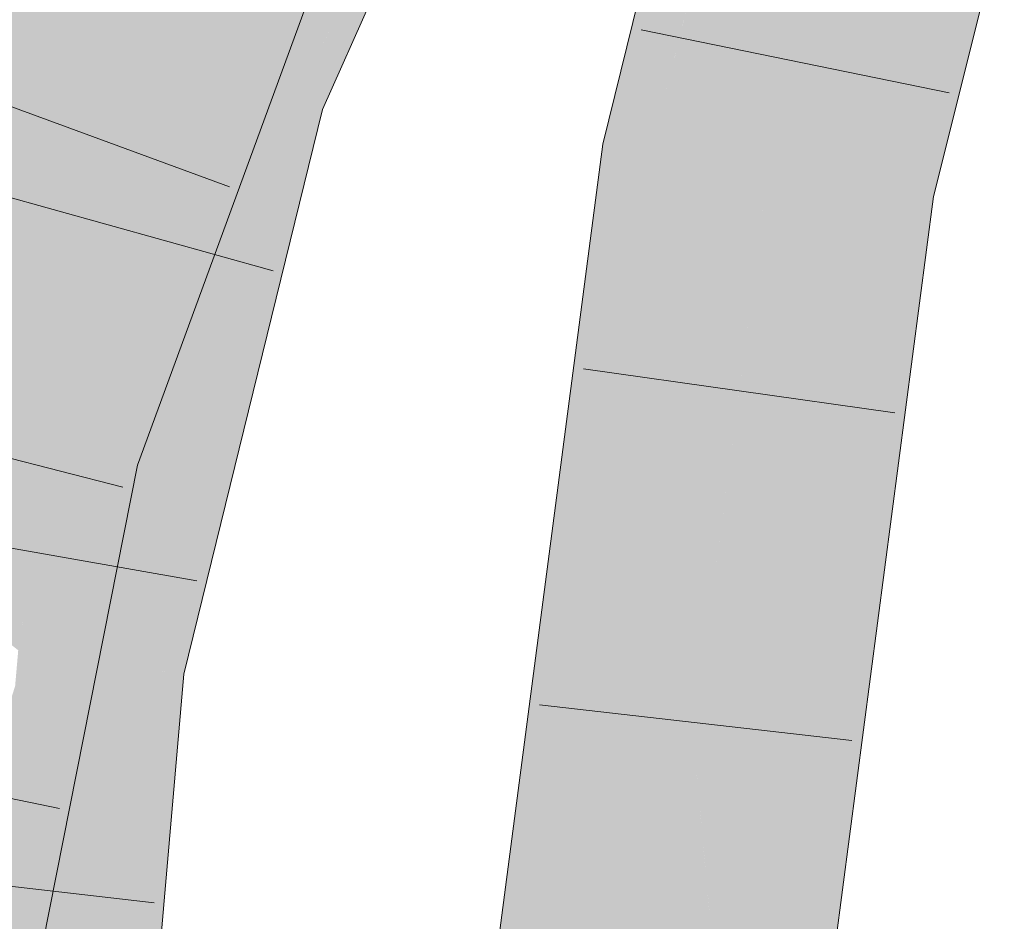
# Model space of a CAD drawing. Extents: x -620 to 3480, y 62 to 1102.
# Tile 196 of 256: x 167.104 to 167.84, y 816.895 to 817.569. Entities that reach past the tile are written whole.
import ezdxf

# ---------------------------------------------------------------- set-up
doc = ezdxf.new("R2010")
doc.units = 0
doc.layers.get('0').update_dxf_attribs({"lineweight": 13})
for name, color, linetype, lineweight, true_color in [('E_Leerrohr 25-A06G9STU8I', 7, 'Continuous', 9, 0xff8000), ('E_Leerrohr 25-Shading', 7, 'Continuous', 9, 0xff8000), ('E_Leerrohr 32-A06G9STW8I', 7, 'Continuous', 9, 0x00b300), ('E_Leerrohr 32-Shading', 7, 'Continuous', 9, 0x00b300)]:
    doc.layers.add(name, color=color, linetype=linetype, lineweight=lineweight, true_color=true_color)

# ---------------------------------------------------------------- blocks, each defined once
blk = doc.blocks.new('Shading-A06G9SG58I', base_point=(245.93555, 771.21826))
at = {"layer": 'E_Leerrohr 25-Shading', "color": 43, "true_color": 0xd7ab7f}
for points in [[(167.59961, 817.71777), (167.53975, 817.47552), (167.57915, 817.48285), (167.57591, 817.46979)], [(167.59961, 817.71777), (167.57915, 817.48285), (167.61894, 817.71216)], [(167.625, 817.71039), (167.58517, 817.51758), (167.60139, 817.57275), (167.57915, 817.48285)], [(167.61894, 817.71216), (167.58517, 817.51758), (167.625, 817.71039)], [(167.81302, 817.63104), (167.80452, 817.6582), (167.77908, 817.43768), (167.75053, 817.4422)], [(167.82547, 817.59125), (167.81302, 817.63104), (167.7867, 817.43652), (167.77908, 817.43768)], [(167.43796, 816.698), (167.47446, 816.69519), (167.53975, 817.47552), (167.57591, 817.46979)], [(167.6507, 816.68134), (167.6768, 816.85284), (167.75053, 817.4422)], [(167.75053, 817.4422), (167.6768, 816.85284), (167.74423, 817.29578)], [(167.7373, 817.13495), (167.76616, 817.43976), (167.74423, 817.29578)], [(167.7373, 817.13495), (167.76883, 817.32697), (167.76616, 817.43976), (167.77908, 817.43768)], [(167.76616, 817.43976), (167.75053, 817.4422), (167.74423, 817.29578)], [(167.7867, 817.43652), (167.77908, 817.43768), (167.76047, 817.23676)], [(167.73442, 817.06787), (167.76047, 817.23676), (167.7373, 817.13495), (167.76883, 817.32697)], [(167.6768, 816.85284), (167.7373, 817.13495), (167.74423, 817.29578)], [(167.76047, 817.23676), (167.73442, 817.06787), (167.7531, 817.18054)], [(167.73442, 817.06787), (167.73253, 817.02393), (167.7531, 817.18054)], [(167.6768, 816.85284), (167.6553, 816.68103), (167.7373, 817.13495), (167.69344, 816.86743)], [(167.69344, 816.86743), (167.73442, 817.06787), (167.7373, 817.13495)], [(167.71219, 816.93359), (167.73442, 817.06787), (167.68309, 816.80438), (167.69344, 816.86743)], [(167.73253, 817.02393), (167.73442, 817.06787), (167.71219, 816.93359)], [(167.73253, 817.02393), (167.68309, 816.80438), (167.68719, 816.67853), (167.66275, 816.68042)]]:
    blk.add_solid(points, dxfattribs=at)
at = {"layer": 'E_Leerrohr 25-Shading', "color": 31, "true_color": 0xfabd7f}
for points in [[(167.57591, 817.46979), (167.66322, 817.45599), (167.63478, 817.70752), (167.71965, 817.68286)], [(167.71965, 817.68286), (167.66322, 817.45599), (167.80452, 817.6582), (167.7292, 817.44556)], [(167.7292, 817.44556), (167.75053, 817.4422), (167.80452, 817.6582)], [(167.47446, 816.69519), (167.56258, 816.68823), (167.57591, 817.46979), (167.66322, 817.45599)], [(167.66013, 817.26416), (167.66322, 817.45599), (167.6265, 817.17584)], [(167.7292, 817.44556), (167.66322, 817.45599), (167.66013, 817.26416)], [(167.75044, 817.44226), (167.7292, 817.44556), (167.65756, 817.10547), (167.66013, 817.26416)], [(167.6507, 816.68134), (167.75053, 817.4422), (167.65756, 817.10547), (167.75044, 817.44226)], [(167.60753, 817.03119), (167.66013, 817.26416), (167.6265, 817.17584)], [(167.60753, 817.03119), (167.61665, 816.95728), (167.66013, 817.26416), (167.65756, 817.10547)], [(167.61665, 816.95728), (167.6507, 816.68134), (167.65756, 817.10547)], [(167.60753, 817.03119), (167.56258, 816.68823), (167.6395, 816.68225)], [(167.61665, 816.95728), (167.60753, 817.03119), (167.6149, 816.95087)], [(167.6395, 816.68225), (167.6507, 816.68134), (167.6149, 816.95087), (167.61665, 816.95728)]]:
    blk.add_solid(points, dxfattribs=at)
at = {"layer": 'E_Leerrohr 32-Shading', "color": 83, "true_color": 0x7fd57f}
for points in [[(167.45645, 817.87579), (167.29704, 817.73303), (167.27425, 817.52039), (167.21199, 817.54132)], [(167.45645, 817.87579), (167.27425, 817.52039), (167.35815, 817.65393)], [(167.29704, 817.73303), (167.28157, 817.74493), (167.21199, 817.54132)], [(167.27881, 817.73688), (167.12823, 817.56952), (167.1844, 817.5506)], [(167.21199, 817.54132), (167.27881, 817.73688), (167.1844, 817.5506)], [(167.13739, 817.70392), (166.98558, 817.28931), (167.16327, 817.69196), (167.06941, 817.26758)], [(167.06941, 817.26758), (167.07114, 817.26715), (167.16327, 817.69196), (167.21762, 817.66687)], [(167.07263, 817.26672), (167.21762, 817.66687), (167.07114, 817.26715)], [(167.07263, 817.26672), (167.14302, 817.38019), (167.21762, 817.66687), (167.22505, 817.64917)], [(167.27425, 817.52039), (167.29576, 817.51312), (167.35815, 817.65393)], [(167.22505, 817.64917), (167.19405, 817.54749), (167.23021, 817.6369)], [(167.25934, 817.56763), (167.29784, 817.6297), (167.23021, 817.6369), (167.23419, 817.64673)], [(167.19405, 817.54749), (167.14302, 817.38019), (167.23021, 817.6369), (167.25934, 817.56763)], [(167.25934, 817.56763), (167.26775, 817.54767), (167.29784, 817.6297)], [(167.21199, 817.54132), (167.12823, 817.56952), (167.09691, 817.29156), (167.06419, 817.30841)], [(167.11339, 817.28308), (167.26775, 817.54767), (167.14301, 817.38013), (167.25934, 817.56763)], [(167.26775, 817.54767), (167.19383, 817.42096), (167.21928, 817.41559)], [(167.21199, 817.54132), (167.09691, 817.29156), (167.1987, 817.48718)], [(167.21199, 817.54132), (167.14467, 817.26703), (167.27425, 817.52039)], [(167.14467, 817.26703), (167.29576, 817.51312), (167.27425, 817.52039)], [(167.29576, 817.51312), (167.14467, 817.26703), (167.17719, 817.08685), (167.10307, 817.0976)], [(167.29576, 817.51312), (167.17719, 817.08685), (167.21078, 817.16724)], [(167.09691, 817.29156), (167.14467, 817.26703), (167.1987, 817.48718)], [(167.21928, 817.41559), (167.19383, 817.42096), (167.10579, 817.25812), (167.1134, 817.28314)], [(167.21928, 817.41559), (167.10579, 817.25812), (167.15669, 817.24493)], [(167.09975, 817.2597), (167.11339, 817.28308), (167.07263, 817.26672), (167.14301, 817.38013)], [(167.02725, 817.15778), (167.13216, 817.27344), (167.09691, 817.29156)], [(167.1134, 817.28314), (167.09975, 817.2597), (167.10579, 817.25812)], [(167.02725, 817.15778), (167.09206, 817.10632), (167.13216, 817.27344), (167.11575, 817.17432)], [(167.14467, 817.26703), (167.13216, 817.27344), (167.10307, 817.0976)], [(167.10579, 817.25812), (167.09975, 817.2597), (167.08267, 817.1828), (167.09103, 817.24164)], [(167.10579, 817.25812), (167.08267, 817.1828), (167.09056, 817.18939)], [(167.15669, 817.24493), (167.10579, 817.25812), (167.09056, 817.18939)], [(167.0275, 816.79407), (167.10834, 817.00055), (167.0399, 816.88147), (167.15669, 817.24493)], [(167.15666, 817.24493), (167.09056, 817.18939), (167.05617, 816.99609), (167.07123, 817.10211)], [(167.09206, 817.10632), (167.10307, 817.0976), (167.11575, 817.17432)], [(167.17719, 817.08685), (167.19055, 817.0849), (167.21078, 817.16724)], [(167.10307, 817.0976), (167.07532, 816.77838), (167.17719, 817.08685)], [(167.19055, 817.0849), (167.07532, 816.77838), (167.05739, 816.32605), (167.03603, 816.3266)], [(167.19055, 817.0849), (167.05739, 816.32605), (167.15797, 816.71039)], [(167.07532, 816.77838), (167.19055, 817.0849), (167.17719, 817.08685)], [(167.10834, 817.00055), (167.09871, 816.97595), (167.10339, 816.97559)]]:
    blk.add_solid(points, dxfattribs=at)
at = {"layer": 'E_Leerrohr 32-Shading', "color": 83, "true_color": 0x7fbd7f}
for points in [[(167.42455, 817.72894), (167.46674, 817.82391), (167.32918, 817.54712), (167.43549, 817.77502)], [(167.29576, 817.51312), (167.32912, 817.547), (167.38417, 817.69464), (167.43549, 817.77502)], [(167.4375, 817.75372), (167.32436, 817.50348), (167.37238, 817.59613), (167.33046, 817.5014)], [(167.42455, 817.72894), (167.32436, 817.50348), (167.4375, 817.75372)], [(167.32436, 817.50348), (167.42455, 817.72894), (167.31093, 817.508), (167.32918, 817.54712)], [(167.10416, 817.7193), (167.08127, 817.6568), (166.98558, 817.28931), (166.97621, 817.29175)], [(167.10416, 817.7193), (166.98558, 817.28931), (167.13739, 817.70392)], [(167.29576, 817.51312), (167.38417, 817.69464), (167.35815, 817.65393)], [(167.29787, 817.62976), (167.26775, 817.54767), (167.30193, 817.62793)], [(167.30899, 817.62463), (167.30193, 817.62793), (167.28273, 817.56348), (167.26775, 817.54767)], [(167.32027, 817.61945), (167.30899, 817.62463), (167.3089, 817.591), (167.28273, 817.56348)], [(167.24338, 817.41052), (167.32098, 817.58685), (167.3089, 817.591), (167.3311, 817.61444)], [(167.1691, 817.2417), (167.3089, 817.591), (167.21928, 817.41559), (167.28273, 817.56348)], [(167.24338, 817.41052), (167.3089, 817.591), (167.2372, 817.41187)], [(167.24576, 817.41003), (167.29431, 817.51654), (167.24338, 817.41052), (167.32098, 817.58685)], [(167.29878, 817.52637), (167.32098, 817.58685), (167.29437, 817.51672)], [(167.09354, 817.58124), (167.06419, 817.30841), (167.10484, 817.57739)], [(167.06419, 817.30841), (167.12823, 817.56952), (167.10484, 817.57739)], [(167.28273, 817.56348), (167.26775, 817.54767), (167.21928, 817.41559)], [(167.32912, 817.547), (167.29576, 817.51312), (167.30901, 817.50867)], [(167.31093, 817.508), (167.32912, 817.547), (167.30901, 817.50867)], [(167.18822, 817.23676), (167.19212, 817.23572), (167.29437, 817.51672), (167.29878, 817.52637)], [(167.18822, 817.23676), (167.29431, 817.51654), (167.1691, 817.2417), (167.17093, 817.24591)], [(167.30901, 817.50867), (167.29576, 817.51312), (167.26794, 817.36169), (167.21078, 817.16724)], [(167.32436, 817.50348), (167.31093, 817.508), (167.22348, 817.2027), (167.26779, 817.36121)], [(167.32436, 817.50348), (167.22348, 817.2027), (167.30196, 817.42188)], [(167.31093, 817.508), (167.30901, 817.50867), (167.26794, 817.36169)], [(167.30196, 817.42188), (167.33046, 817.5014), (167.32436, 817.50348)], [(167.30301, 817.38977), (167.33046, 817.5014), (167.20877, 817.08228), (167.30196, 817.42188)], [(167.20877, 817.08228), (167.30196, 817.42188), (167.19055, 817.0849), (167.22348, 817.2027)], [(167.1691, 817.2417), (167.21928, 817.41559), (167.15669, 817.24493)], [(167.1691, 817.2417), (167.24338, 817.41052), (167.2372, 817.41187)], [(167.17093, 817.24591), (167.24576, 817.41003), (167.24338, 817.41052)], [(167.30301, 817.38977), (167.20877, 817.08228), (167.22292, 817.0802)], [(167.22679, 817.07965), (167.30301, 817.38977), (167.22292, 817.0802)], [(167.26779, 817.36121), (167.21078, 817.16724), (167.22348, 817.2027)], [(167.15669, 817.24493), (167.10834, 817.00055), (167.1691, 817.2417)], [(167.18822, 817.23676), (167.1691, 817.2417), (167.11229, 817.01166), (167.16611, 817.22986)], [(167.18822, 817.23676), (167.11229, 817.01166), (167.18016, 817.20215)], [(167.14011, 816.97284), (167.19212, 817.23572), (167.12701, 816.97394), (167.18016, 817.20215)], [(167.18016, 817.20215), (167.19212, 817.23572), (167.18822, 817.23676)], [(167.16611, 817.22986), (167.10834, 817.00055), (167.11229, 817.01166)], [(167.0304, 816.55908), (167.18016, 817.20215), (167.10339, 816.97559), (167.11229, 817.01166)], [(167.22348, 817.2027), (167.21078, 817.16724), (167.19055, 817.0849)], [(167.19055, 817.0849), (167.15797, 816.71039), (167.20877, 817.08228)], [(167.20901, 816.87537), (167.22679, 817.07965), (167.13074, 816.32434), (167.21541, 817.01862)], [(167.20911, 817.08221), (167.20877, 817.08228), (167.18188, 816.83875), (167.15797, 816.71039)], [(167.22292, 817.0802), (167.20911, 817.08221), (167.21541, 817.01862), (167.18188, 816.83875)], [(167.21541, 817.01862), (167.22679, 817.07965), (167.22292, 817.0802)], [(167.13074, 816.32434), (167.21541, 817.01862), (167.12439, 816.32452), (167.18188, 816.83875)], [(167.11229, 817.01166), (167.10834, 817.00055), (167.10339, 816.97559)], [(167.0304, 816.55908), (167.10757, 816.80841), (167.12701, 816.97394), (167.14011, 816.97284)]]:
    blk.add_solid(points, dxfattribs=at)
blk = doc.blocks.new('Referenz-A06G9STY8I')
at = {"layer": 'E_Leerrohr 25-A06G9STU8I', "linetype": 'Continuous', "ltscale": 0.13}
for p, q in [((167.53975, 817.4755), (167.59962, 817.71775)), ((167.78669, 817.43651), (167.83968, 817.64798)), ((167.79861, 817.51396), (167.56839, 817.5611)), ((167.43796, 816.69802), (167.53975, 817.4755)), ((167.6872, 816.6785), (167.78669, 817.43651)), ((167.758, 817.27505), (167.52529, 817.3078)), ((167.72588, 817.03012), (167.49242, 817.05696))]:
    blk.add_line(p, q, dxfattribs=at)
at = {"layer": 'E_Leerrohr 32-A06G9STW8I', "linetype": 'Continuous', "ltscale": 0.13}
for p, q in [((167.33046, 817.50143), (167.48804, 817.85729)), ((167.19213, 817.23575), (167.3311, 817.61443)), ((167.261, 817.44375), (167.04033, 817.52455)), ((167.22679, 817.07965), (167.33046, 817.50143)), ((167.29355, 817.38093), (167.06722, 817.44415)), ((167.18131, 817.21951), (166.95364, 817.27774)), ((167.05755, 816.55563), (167.19213, 817.23575)), ((167.23653, 817.1495), (167.00505, 817.19)), ((167.161, 816.32363), (167.22679, 817.07965)), ((167.13399, 816.97935), (166.90395, 817.0274)), ((167.20456, 816.90888), (166.97115, 816.93622))]:
    blk.add_line(p, q, dxfattribs=at)

msp = doc.modelspace()

# ---------------------------------------------------------------- block references
at = {"color": 8, "lineweight": 25, "ltscale": 0.25, "true_color": 0x808080}
msp.add_blockref('Referenz-A06G9STY8I', (0, 0), dxfattribs=at)
msp.add_blockref('Shading-A06G9SG58I', (245.93555, 771.21826))

doc.saveas('drawing.dxf')
